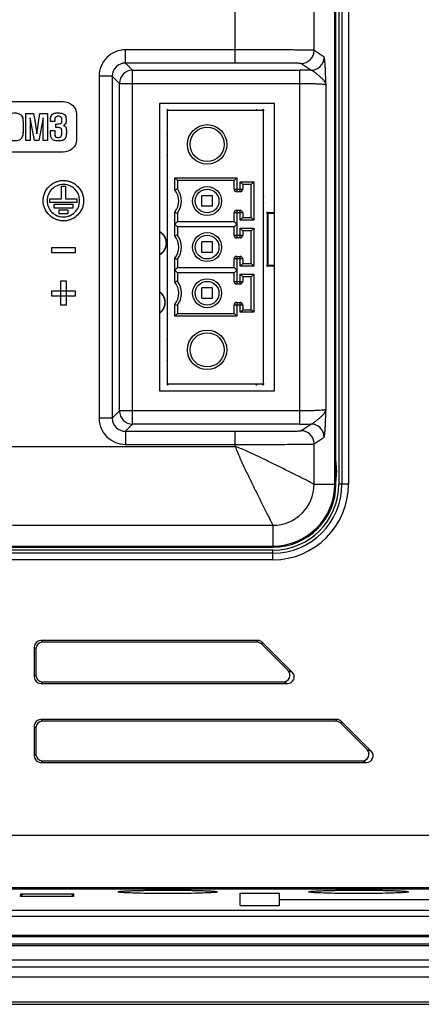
# Model space of a CAD drawing. Header units: millimetres. Extents: x 0 to 1189, y 0 to 841.
# Tile 21 of 29: x 1031 to 1062, y 362 to 437. Entities that reach past the tile are written whole.
import ezdxf

# ---------------------------------------------------------------- set-up
doc = ezdxf.new("R2010")
doc.units = ezdxf.units.MM
doc.header["$LTSCALE"] = 65.395
doc.layers.add('11_COMPONENTS', color=7, linetype='CONTINUOUS')

msp = doc.modelspace()

# ---------------------------------------------------------------- linework, layer by layer
at = {"layer": '11_COMPONENTS', "color": 7, "linetype": 'Continuous'}
for p, q in [((1054.979, 401.335), (1054.979, 539.335)), ((1055.066, 401.335), (1055.066, 539.335)), ((1055.279, 539.335), (1055.279, 401.335)), ((1055.516, 539.335), (1055.516, 401.335)), ((1056.015, 539.335), (1056.015, 401.335)), ((1047.409, 433.316), (1047.409, 439.202)), ((1053.401, 434.272), (1053.401, 438.315)), ((1047.409, 434.315), (1039.072, 434.315)), ((1039.072, 433.316), (1039.072, 434.315)), ((1054.163, 433.764), (1053.401, 434.272)), ((1047.409, 433.316), (1039.072, 433.316)), ((1039.072, 433.316), (1039.619, 432.768)), ((1053.165, 432.764), (1052.402, 433.272)), ((1038.073, 432.316), (1037.074, 432.316)), ((1037.074, 432.316), (1037.074, 406.353)), ((1038.073, 432.316), (1038.62, 431.769)), ((1038.073, 432.316), (1038.073, 406.353)), ((1039.619, 432.768), (1052.31, 432.768)), ((1039.619, 405.901), (1039.619, 432.768)), ((1052.31, 405.901), (1052.31, 432.768)), ((1038.62, 431.769), (1052.31, 431.769)), ((1038.62, 406.9), (1038.62, 431.769)), ((1054.308, 407), (1054.308, 431.67)), ((1028.856, 430.381), (1034.334, 430.381)), ((1050.404, 430.235), (1041.654, 430.235)), ((1041.654, 430.235), (1041.654, 408.435)), ((1050.404, 408.435), (1050.404, 430.235)), ((1031.515, 429.484), (1032.103, 429.484)), ((1031.515, 427.439), (1031.515, 429.484)), ((1032.175, 427.439), (1031.844, 429.153)), ((1031.844, 429.153), (1031.844, 427.439)), ((1032.103, 429.484), (1032.192, 428.965)), ((1032.335, 427.938), (1032.575, 429.484)), ((1032.824, 429.153), (1032.5, 427.439)), ((1032.575, 429.484), (1033.153, 429.484)), ((1032.824, 427.439), (1032.824, 429.153)), ((1033.153, 429.484), (1033.153, 427.439)), ((1035.363, 429.454), (1035.363, 427.469)), ((1042.279, 429.735), (1049.529, 429.735)), ((1042.279, 408.935), (1042.279, 429.735)), ((1049.529, 429.735), (1049.529, 408.935)), ((1031.296, 428.852), (1031.296, 428.097)), ((1032.192, 428.965), (1032.335, 427.938)), ((1033.389, 428.868), (1033.389, 429.045)), ((1033.71, 428.868), (1033.389, 428.868)), ((1033.71, 429.035), (1033.71, 428.868)), ((1033.776, 428.683), (1033.804, 428.683)), ((1033.776, 428.422), (1033.776, 428.683)), ((1034.253, 428.918), (1034.253, 429.033)), ((1033.389, 428.184), (1033.71, 428.184)), ((1033.389, 428.024), (1033.389, 428.184)), ((1033.71, 428.184), (1033.71, 427.916)), ((1034.253, 427.996), (1034.253, 428.137)), ((1034.589, 428.086), (1034.589, 428.051)), ((1031.844, 427.439), (1031.515, 427.439)), ((1032.5, 427.439), (1032.175, 427.439)), ((1033.153, 427.439), (1032.824, 427.439)), ((1034.334, 426.543), (1028.856, 426.543)), ((1034.224, 423.975), (1034.524, 423.975)), ((1034.224, 423.013), (1034.224, 423.975)), ((1034.524, 423.975), (1034.524, 423.013)), ((1042.829, 424.585), (1047.529, 424.585)), ((1042.829, 423.683), (1042.829, 424.585)), ((1042.829, 424.585), (1043.029, 424.385)), ((1047.329, 424.385), (1043.029, 424.385)), ((1043.029, 424.385), (1043.029, 423.751)), ((1047.529, 424.585), (1047.329, 424.385)), ((1047.329, 423.735), (1047.329, 424.385)), ((1047.529, 424.585), (1047.529, 423.535)), ((1047.779, 424.285), (1048.829, 424.285)), ((1047.779, 423.535), (1047.779, 424.285)), ((1047.779, 424.285), (1047.979, 424.085)), ((1048.629, 424.085), (1047.979, 424.085)), ((1047.979, 424.085), (1047.979, 423.735)), ((1048.829, 424.285), (1048.629, 424.085)), ((1048.629, 421.585), (1048.629, 424.085)), ((1048.829, 424.285), (1048.829, 421.385)), ((1045.679, 423.235), (1044.879, 423.235)), ((1044.879, 422.435), (1044.879, 423.235)), ((1045.679, 422.435), (1045.679, 423.235)), ((1047.329, 423.735), (1047.979, 423.735)), ((1047.779, 423.535), (1047.529, 423.535)), ((1033.321, 423.013), (1034.224, 423.013)), ((1033.321, 422.713), (1033.321, 423.013)), ((1035.375, 422.713), (1033.321, 422.713)), ((1033.664, 422.596), (1035.074, 422.596)), ((1033.664, 422.296), (1033.664, 422.596)), ((1034.524, 423.013), (1035.375, 423.013)), ((1035.074, 422.596), (1035.074, 422.296)), ((1035.375, 423.013), (1035.375, 422.713)), ((1045.679, 422.435), (1044.879, 422.435)), ((1035.074, 422.296), (1033.664, 422.296)), ((1034.033, 422.176), (1034.706, 422.176)), ((1034.033, 421.876), (1034.033, 422.176)), ((1034.706, 421.876), (1034.033, 421.876)), ((1034.706, 422.176), (1034.706, 421.876)), ((1042.829, 420.183), (1042.829, 421.986)), ((1043.029, 421.918), (1043.029, 421.285)), ((1047.979, 421.935), (1047.329, 421.935)), ((1047.329, 421.285), (1047.329, 421.935)), ((1047.529, 422.135), (1047.779, 422.135)), ((1047.529, 422.135), (1047.529, 420.035)), ((1047.779, 421.385), (1047.779, 422.135)), ((1047.979, 421.935), (1047.979, 421.585)), ((1042.829, 421.085), (1043.029, 421.285)), ((1042.829, 421.085), (1043.029, 420.885)), ((1043.029, 421.285), (1047.329, 421.285)), ((1047.529, 421.085), (1047.329, 421.285)), ((1047.529, 421.085), (1047.329, 420.885)), ((1047.779, 421.385), (1047.979, 421.585)), ((1048.829, 421.385), (1047.779, 421.385)), ((1047.979, 421.585), (1048.629, 421.585)), ((1048.829, 421.385), (1048.629, 421.585)), ((1047.329, 420.885), (1043.029, 420.885)), ((1043.029, 420.885), (1043.029, 420.251)), ((1047.329, 420.235), (1047.329, 420.885)), ((1047.329, 420.235), (1047.979, 420.235)), ((1047.779, 420.785), (1048.829, 420.785)), ((1047.779, 420.035), (1047.779, 420.785)), ((1047.779, 420.785), (1047.979, 420.585)), ((1048.629, 420.585), (1047.979, 420.585)), ((1047.979, 420.585), (1047.979, 420.235)), ((1048.829, 420.785), (1048.629, 420.585)), ((1048.629, 418.085), (1048.629, 420.585)), ((1048.829, 420.785), (1048.829, 417.885)), ((1045.679, 419.735), (1044.879, 419.735)), ((1044.879, 418.935), (1044.879, 419.735)), ((1045.679, 418.935), (1045.679, 419.735)), ((1047.779, 420.035), (1047.529, 420.035)), ((1033.479, 419.308), (1035.244, 419.308)), ((1033.479, 418.908), (1033.479, 419.308)), ((1035.244, 418.908), (1033.479, 418.908)), ((1035.244, 419.308), (1035.244, 418.908)), ((1045.679, 418.935), (1044.879, 418.935)), ((1042.829, 416.683), (1042.829, 418.486)), ((1043.029, 418.418), (1043.029, 417.785)), ((1047.979, 418.435), (1047.329, 418.435)), ((1047.329, 417.785), (1047.329, 418.435)), ((1047.529, 418.635), (1047.779, 418.635)), ((1047.529, 418.635), (1047.529, 416.535)), ((1047.779, 417.885), (1047.779, 418.635)), ((1047.779, 417.885), (1047.979, 418.085)), ((1047.979, 418.435), (1047.979, 418.085)), ((1047.979, 418.085), (1048.629, 418.085)), ((1048.829, 417.885), (1048.629, 418.085)), ((1042.829, 417.585), (1043.029, 417.785)), ((1042.829, 417.585), (1043.029, 417.385)), ((1043.029, 417.785), (1047.329, 417.785)), ((1047.329, 417.385), (1043.029, 417.385)), ((1043.029, 417.385), (1043.029, 416.751)), ((1047.529, 417.585), (1047.329, 417.785)), ((1047.529, 417.585), (1047.329, 417.385)), ((1047.329, 416.735), (1047.329, 417.385)), ((1048.829, 417.885), (1047.779, 417.885)), ((1047.779, 417.285), (1048.829, 417.285)), ((1047.779, 416.535), (1047.779, 417.285)), ((1047.779, 417.285), (1047.979, 417.085)), ((1048.829, 417.285), (1048.629, 417.085)), ((1048.829, 417.285), (1048.829, 414.385)), ((1034.169, 416.773), (1034.569, 416.773)), ((1034.169, 414.93), (1034.169, 416.773)), ((1034.569, 416.773), (1034.569, 414.93)), ((1047.329, 416.735), (1047.979, 416.735)), ((1047.779, 416.535), (1047.529, 416.535)), ((1048.629, 417.085), (1047.979, 417.085)), ((1047.979, 417.085), (1047.979, 416.735)), ((1048.629, 414.585), (1048.629, 417.085)), ((1033.484, 416.014), (1035.254, 416.014)), ((1033.484, 415.614), (1033.484, 416.014)), ((1035.254, 416.014), (1035.254, 415.614)), ((1045.679, 416.235), (1044.879, 416.235)), ((1044.879, 415.435), (1044.879, 416.235)), ((1045.679, 415.435), (1045.679, 416.235)), ((1035.254, 415.614), (1033.484, 415.614)), ((1042.829, 414.085), (1042.829, 414.986)), ((1045.679, 415.435), (1044.879, 415.435)), ((1047.529, 415.135), (1047.779, 415.135)), ((1047.529, 415.135), (1047.529, 414.085)), ((1047.779, 414.385), (1047.779, 415.135)), ((1034.569, 414.93), (1034.169, 414.93)), ((1042.829, 414.085), (1043.029, 414.285)), ((1043.029, 414.918), (1043.029, 414.285)), ((1043.029, 414.285), (1047.329, 414.285)), ((1047.979, 414.935), (1047.329, 414.935)), ((1047.329, 414.285), (1047.329, 414.935)), ((1047.529, 414.085), (1047.329, 414.285)), ((1047.779, 414.385), (1047.979, 414.585)), ((1048.829, 414.385), (1047.779, 414.385)), ((1047.979, 414.935), (1047.979, 414.585)), ((1047.979, 414.585), (1048.629, 414.585)), ((1048.829, 414.385), (1048.629, 414.585)), ((1047.529, 414.085), (1042.829, 414.085)), ((1041.654, 408.435), (1050.404, 408.435)), ((1049.529, 408.935), (1042.279, 408.935)), ((1038.073, 406.353), (1038.62, 406.9)), ((1052.31, 406.9), (1038.62, 406.9)), ((1038.073, 406.353), (1037.074, 406.353)), ((1039.072, 405.354), (1039.619, 405.901)), ((1039.072, 405.354), (1047.409, 405.354)), ((1039.072, 405.354), (1039.072, 404.354)), ((1052.31, 405.901), (1039.619, 405.901)), ((1047.409, 404.205), (1047.409, 405.354)), ((1052.402, 405.397), (1053.165, 405.905)), ((1053.401, 404.398), (1054.163, 404.906)), ((1029.735, 404.205), (1047.409, 404.205)), ((1039.072, 404.354), (1047.409, 404.354)), ((1053.401, 401.335), (1053.401, 404.398)), ((1053.401, 401.335), (1055.066, 401.335)), ((1056.015, 401.335), (1055.279, 401.335)), ((1030.501, 398.213), (1050.279, 398.213)), ((1050.279, 398.213), (1050.279, 396.547)), ((1027.648, 396.635), (1050.279, 396.635)), ((1028.234, 396.547), (1050.279, 396.547)), ((1050.279, 396.335), (1028.709, 396.335)), ((1050.279, 395.598), (1050.279, 396.335)), ((1050.279, 396.098), (1028.914, 396.098)), ((1050.279, 395.598), (1028.914, 395.598)), ((1032.279, 388.835), (1032.148, 388.966)), ((1032.148, 388.966), (1032.148, 386.703)), ((1032.279, 388.835), (1032.279, 386.834)), ((1049.126, 389.466), (1032.647, 389.466)), ((1032.778, 389.335), (1032.647, 389.466)), ((1049.072, 389.335), (1032.778, 389.335)), ((1049.072, 389.335), (1049.126, 389.466)), ((1049.425, 389.189), (1049.479, 389.32)), ((1051.426, 387.187), (1049.425, 389.189)), ((1051.743, 387.056), (1049.479, 389.32)), ((1032.279, 386.834), (1032.148, 386.703)), ((1051.426, 387.187), (1051.743, 387.056)), ((1032.778, 386.335), (1032.647, 386.204)), ((1032.647, 386.204), (1051.39, 386.204)), ((1032.778, 386.335), (1051.073, 386.335)), ((1051.073, 386.335), (1051.39, 386.204)), ((1032.279, 382.835), (1032.148, 382.966)), ((1032.148, 382.966), (1032.148, 380.703)), ((1032.279, 382.835), (1032.279, 380.834)), ((1055.126, 383.466), (1032.647, 383.466)), ((1032.778, 383.335), (1032.647, 383.466)), ((1055.072, 383.335), (1032.778, 383.335)), ((1055.072, 383.335), (1055.126, 383.466)), ((1055.425, 383.189), (1055.479, 383.32)), ((1057.426, 381.187), (1055.425, 383.189)), ((1057.743, 381.056), (1055.479, 383.32)), ((1032.279, 380.834), (1032.148, 380.703)), ((1057.426, 381.187), (1057.743, 381.056)), ((1032.778, 380.335), (1032.647, 380.204)), ((1032.647, 380.204), (1057.39, 380.204)), ((1032.778, 380.335), (1057.073, 380.335)), ((1057.073, 380.335), (1057.39, 380.204)), ((831.639, 374.696), (1076.919, 374.696)), ((831.547, 370.606), (1077.011, 370.606)), ((831.564, 370.624), (1076.993, 370.624)), ((831.639, 370.699), (1076.919, 370.699)), ((1031.116, 370.029), (1031.126, 370.218)), ((1031.305, 370.218), (1031.116, 370.029)), ((1031.126, 370.218), (1035.132, 370.218)), ((1034.952, 370.218), (1035.142, 370.029)), ((1035.132, 370.218), (1035.142, 370.029)), ((1038.74, 370.424), (1038.769, 370.427)), ((1038.769, 370.427), (1038.803, 370.43)), ((1038.803, 370.43), (1038.84, 370.433)), ((1038.84, 370.433), (1038.88, 370.437)), ((1038.88, 370.437), (1038.924, 370.44)), ((1038.924, 370.44), (1038.972, 370.443)), ((1038.972, 370.443), (1039.051, 370.448)), ((1039.051, 370.448), (1039.137, 370.453)), ((1039.137, 370.453), (1039.232, 370.458)), ((1039.232, 370.458), (1039.371, 370.464)), ((1039.371, 370.464), (1039.525, 370.47)), ((1039.525, 370.47), (1039.694, 370.476)), ((1039.694, 370.476), (1039.879, 370.482)), ((1039.879, 370.482), (1040.081, 370.487)), ((1040.081, 370.487), (1040.302, 370.492)), ((1040.302, 370.492), (1040.542, 370.497)), ((1040.542, 370.497), (1040.798, 370.501)), ((1040.798, 370.501), (1041.069, 370.505)), ((1041.069, 370.505), (1041.349, 370.508)), ((1041.349, 370.508), (1041.635, 370.51)), ((1041.635, 370.51), (1041.922, 370.511)), ((1041.922, 370.511), (1042.206, 370.512)), ((1042.206, 370.512), (1042.482, 370.512)), ((1042.482, 370.512), (1042.749, 370.511)), ((1042.749, 370.511), (1043.005, 370.509)), ((1043.005, 370.509), (1043.252, 370.507)), ((1043.252, 370.507), (1043.489, 370.505)), ((1043.489, 370.505), (1043.716, 370.502)), ((1043.716, 370.502), (1043.933, 370.499)), ((1043.933, 370.499), (1044.14, 370.495)), ((1044.14, 370.495), (1044.338, 370.49)), ((1044.338, 370.49), (1044.525, 370.486)), ((1044.525, 370.486), (1044.702, 370.481)), ((1044.702, 370.481), (1044.868, 370.476)), ((1044.868, 370.476), (1045.022, 370.47)), ((1045.022, 370.47), (1045.164, 370.465)), ((1045.164, 370.465), (1045.295, 370.459)), ((1045.295, 370.459), (1045.385, 370.455)), ((1045.385, 370.455), (1045.468, 370.45)), ((1045.468, 370.45), (1045.544, 370.446)), ((1045.544, 370.446), (1045.613, 370.441)), ((1045.613, 370.441), (1045.656, 370.438)), ((1045.656, 370.438), (1045.695, 370.435)), ((1045.695, 370.435), (1045.731, 370.432)), ((1045.731, 370.432), (1045.764, 370.429)), ((1045.764, 370.429), (1045.794, 370.427)), ((1047.779, 370.277), (1050.779, 370.277)), ((1047.779, 369.335), (1047.779, 370.277)), ((1050.779, 369.335), (1050.779, 370.277)), ((1053.24, 370.424), (1053.269, 370.427)), ((1053.269, 370.427), (1053.303, 370.43)), ((1053.303, 370.43), (1053.34, 370.433)), ((1053.34, 370.433), (1053.38, 370.437)), ((1053.38, 370.437), (1053.424, 370.44)), ((1053.424, 370.44), (1053.472, 370.443)), ((1053.472, 370.443), (1053.551, 370.448)), ((1053.551, 370.448), (1053.637, 370.453)), ((1053.637, 370.453), (1053.732, 370.458)), ((1053.732, 370.458), (1053.871, 370.464)), ((1053.871, 370.464), (1054.025, 370.47)), ((1054.025, 370.47), (1054.194, 370.476)), ((1054.194, 370.476), (1054.379, 370.482)), ((1054.379, 370.482), (1054.581, 370.487)), ((1054.581, 370.487), (1054.802, 370.492)), ((1054.802, 370.492), (1055.042, 370.497)), ((1055.042, 370.497), (1055.298, 370.501)), ((1055.298, 370.501), (1055.569, 370.505)), ((1055.569, 370.505), (1055.849, 370.508)), ((1055.849, 370.508), (1056.135, 370.51)), ((1056.135, 370.51), (1056.422, 370.511)), ((1056.422, 370.511), (1056.706, 370.512)), ((1056.706, 370.512), (1056.982, 370.512)), ((1056.982, 370.512), (1057.249, 370.511)), ((1057.249, 370.511), (1057.505, 370.509)), ((1057.505, 370.509), (1057.752, 370.507)), ((1057.752, 370.507), (1057.989, 370.505)), ((1057.989, 370.505), (1058.216, 370.502)), ((1058.216, 370.502), (1058.433, 370.499)), ((1058.433, 370.499), (1058.64, 370.495)), ((1058.64, 370.495), (1058.838, 370.49)), ((1058.838, 370.49), (1059.025, 370.486)), ((1059.025, 370.486), (1059.202, 370.481)), ((1059.202, 370.481), (1059.368, 370.476)), ((1059.368, 370.476), (1059.522, 370.47)), ((1059.522, 370.47), (1059.664, 370.465)), ((1059.664, 370.465), (1059.795, 370.459)), ((1059.795, 370.459), (1059.885, 370.455)), ((1059.885, 370.455), (1059.968, 370.45)), ((1059.968, 370.45), (1060.044, 370.446)), ((1060.044, 370.446), (1060.113, 370.441)), ((1060.113, 370.441), (1060.156, 370.438)), ((1060.156, 370.438), (1060.195, 370.435)), ((1060.195, 370.435), (1060.231, 370.432)), ((1060.231, 370.432), (1060.264, 370.429)), ((1060.264, 370.429), (1060.294, 370.427)), ((1035.142, 370.029), (1031.116, 370.029)), ((1047.779, 369.335), (1050.779, 369.335)), ((1050.779, 369.8), (1077.817, 369.8)), ((825.679, 368.989), (1082.879, 368.989)), ((825.679, 368.528), (1082.879, 368.528)), ((825.679, 367.083), (1082.879, 367.083)), ((825.679, 366.997), (1082.879, 366.997)), ((825.679, 366.433), (1082.879, 366.433)), ((825.679, 366.299), (1082.879, 366.299)), ((825.679, 365.215), (1082.879, 365.215)), ((825.679, 364.696), (1082.879, 364.696)), ((825.679, 363.935), (1082.879, 363.935)), ((817.285, 362.042), (1090.272, 362.042)), ((817.285, 361.842), (1090.272, 361.842))]:
    msp.add_line(p, q, dxfattribs=at)
at = {"layer": '11_COMPONENTS', "color": 7, "linetype": 'Continuous', "const_width": 0.149}
for points in [[(1050.404, 421.935), (1049.879, 421.935)], [(1049.879, 421.935), (1049.879, 417.935)], [(1049.879, 417.935), (1050.404, 417.935)]]:
    msp.add_lwpolyline(points, dxfattribs=at)
at = {"layer": '11_COMPONENTS', "color": 7, "linetype": 'Continuous', "const_width": 0.119}
for points in [[(1041.654, 418.755, 0.596527), (1041.654, 420.515)], [(1041.654, 414.317, 0.519363), (1041.654, 415.953)]]:
    msp.add_lwpolyline(points, format="xyb", dxfattribs=at)
at = {"layer": '11_COMPONENTS', "color": 7, "linetype": 'Continuous'}
for points in [[(1038.647, 370.412), (1038.648, 370.412), (1038.651, 370.413), (1038.655, 370.413), (1038.66, 370.414), (1038.666, 370.415), (1038.674, 370.416), (1038.682, 370.417), (1038.692, 370.419), (1038.702, 370.42), (1038.714, 370.421), (1038.726, 370.423), (1038.74, 370.424)], [(1045.794, 370.427), (1045.821, 370.424), (1045.833, 370.423), (1045.845, 370.421), (1045.855, 370.42), (1045.865, 370.419), (1045.874, 370.418), (1045.882, 370.417), (1045.889, 370.416), (1045.896, 370.415), (1045.901, 370.414), (1045.905, 370.413), (1045.908, 370.413), (1045.909, 370.412)], [(1053.147, 370.412), (1053.148, 370.412), (1053.151, 370.413), (1053.155, 370.413), (1053.16, 370.414), (1053.166, 370.415), (1053.174, 370.416), (1053.182, 370.417), (1053.192, 370.419), (1053.202, 370.42), (1053.214, 370.421), (1053.226, 370.423), (1053.24, 370.424)], [(1060.294, 370.427), (1060.321, 370.424), (1060.333, 370.423), (1060.345, 370.421), (1060.355, 370.42), (1060.365, 370.419), (1060.374, 370.418), (1060.382, 370.417), (1060.389, 370.416), (1060.396, 370.415), (1060.401, 370.414), (1060.405, 370.413), (1060.408, 370.413), (1060.409, 370.412)]]:
    msp.add_lwpolyline(points, dxfattribs=at)
for centre, radius in [((1045.279, 427.135), 1.5), ((1045.279, 427.135), 1.3), ((1045.279, 422.835), 1.1), ((1045.279, 422.835), 0.9), ((1049.879, 421.935), 0.0625), ((1045.279, 419.335), 1.1), ((1045.279, 419.335), 0.9), ((1049.879, 417.935), 0.0625), ((1045.279, 415.835), 1.1), ((1045.279, 415.835), 0.9), ((1045.279, 411.535), 1.5), ((1045.279, 411.535), 1.3)]:
    msp.add_circle(centre, radius, dxfattribs=at)
for centre, radius, start, end in [((1039.072, 432.317), 1.998, 89.98712, 180.01288), ((1052.399, 434.274), 1.001, 270.14718, 359.8995), ((1053.162, 433.765), 1.001, 270.14734, 359.89938), ((1039.07, 432.318), 0.998, 89.89171, 180.10829), ((1039.621, 431.768), 1.001, 90.0838, 179.9162), ((1052.313, 349.115), 83.654, 89.41652, 90.00167), ((1042.279, 429.735), 0.05, 0.96257, 269.99997), ((1049.029, 429.735), 0.05, 0.96257, 180), ((1049.529, 429.735), 0.05, 269.99997, 180), ((1042.279, 427.935), 0.05, 90.00003, 269.99997), ((1042.279, 426.335), 0.05, 90.00003, 269.99997), ((1045.791, 415.296), 8.895, 108.09434, 109.45505), ((1041.779, 422.835), 1.35, 321.05756, 38.94244), ((1041.779, 422.835), 1.55, 323.75068, 36.24932), ((1047.529, 423.735), 0.2, 180, 270), ((1047.779, 423.735), 0.2, 270, 360), ((1049.529, 423.18), 0.05, 269.99997, 90.00003), ((1049.529, 422.68), 0.05, 269.99997, 90.00003), ((1045.811, 430.432), 8.957, 250.54967, 251.90094), ((1047.529, 421.935), 0.2, 90, 180), ((1047.779, 421.935), 0.2, 0, 90), ((1045.791, 411.796), 8.895, 108.09434, 109.45505), ((1041.779, 419.335), 1.35, 321.05756, 38.94244), ((1041.779, 419.335), 1.55, 323.75068, 36.24932), ((1047.529, 420.235), 0.2, 180, 270), ((1047.779, 420.235), 0.2, 270, 360), ((1045.811, 426.932), 8.957, 250.54967, 251.90094), ((1047.529, 418.435), 0.2, 90, 180), ((1047.779, 418.435), 0.2, 0, 90), ((1045.791, 408.296), 8.895, 108.09434, 109.45505), ((1041.779, 415.835), 1.35, 321.05756, 38.94244), ((1041.779, 415.835), 1.55, 323.75068, 36.24932), ((1047.529, 416.735), 0.2, 180, 270), ((1047.779, 416.735), 0.2, 270, 360), ((1045.811, 423.432), 8.957, 250.54967, 251.90094), ((1047.529, 414.935), 0.2, 90, 180), ((1047.779, 414.935), 0.2, 0, 90), ((1042.279, 412.335), 0.05, 90.00003, 269.99997), ((1042.279, 410.735), 0.05, 90.00003, 269.99997), ((1042.279, 408.935), 0.05, 90.00003, 0.96257), ((1049.529, 408.935), 0.05, 180, 90.00003), ((1049.029, 408.935), 0.05, 180, 0.96257), ((1039.621, 406.902), 1.001, 180.0827, 269.9173), ((1039.072, 406.353), 1.998, 179.98597, 270.01403), ((1039.07, 406.351), 0.998, 179.89171, 270.10829), ((1052.322, 487.752), 81.85, 269.99189, 270.58993), ((1052.399, 404.396), 1.001, 0.10061, 89.8527), ((1053.162, 404.904), 1.001, 0.10066, 89.85283), ((1049.779, 402.335), 5.339, 352.09801, 7.90194), ((1050.279, 401.335), 5.737, 270, 0), ((1050.279, 401.335), 5.237, 270, 0), ((1050.279, 401.335), 5, 270, 0), ((1050.279, 401.335), 4.787, 270, 0), ((1050.279, 401.335), 4.7, 270, 0), ((1050.276, 401.338), 3.125, 270.05636, 359.94364)]:
    msp.add_arc(centre, radius, start, end, dxfattribs=at)
for centre, major_axis, ratio, start_param, end_param in [((1032.648, 388.965), (0.355, -0.355), 0.997265, 2.357564, 3.925621), ((1032.779, 388.834), (0.355, -0.355), 0.997265, 2.357564, 3.925621), ((1049.071, 388.834), (-0.192, -0.463), 0.998395, 2.749461, 3.533724), ((1049.126, 388.965), (0.192, 0.463), 0.998395, -0.392131, 0.392131), ((1032.648, 386.704), (0.355, 0.355), 0.997265, 2.357564, 3.925621), ((1032.779, 386.835), (0.355, 0.355), 0.997265, 2.357564, 3.925621), ((1051.07, 386.835), (-0.466, 0.193), 0.990752, 1.966791, 4.316394), ((1051.386, 386.704), (0.466, -0.193), 0.990752, -1.174802, 1.174802), ((1032.648, 382.965), (0.355, -0.355), 0.997265, 2.357564, 3.925621), ((1032.779, 382.834), (0.355, -0.355), 0.997265, 2.357564, 3.925621), ((1055.071, 382.834), (-0.192, -0.463), 0.998395, 2.749461, 3.533724), ((1055.126, 382.965), (0.192, 0.463), 0.998395, -0.392131, 0.392131), ((1032.648, 380.704), (0.355, 0.355), 0.997265, 2.357564, 3.925621), ((1032.779, 380.835), (0.355, 0.355), 0.997265, 2.357564, 3.925621), ((1057.07, 380.835), (-0.466, 0.193), 0.990752, 1.966791, 4.316394), ((1057.386, 380.704), (0.466, -0.193), 0.990752, -1.174802, 1.174802)]:
    msp.add_ellipse(centre, major_axis=major_axis, ratio=ratio, start_param=start_param, end_param=end_param, dxfattribs=at)
for points, knots in [([(1053.401, 434.272), (1053.384, 434.28), (1053.318, 434.283), (1053.175, 434.292), (1052.934, 434.293), (1052.608, 434.297), (1052.223, 434.301), (1051.662, 434.306), (1050.939, 434.31), (1050.062, 434.313), (1049.179, 434.314), (1048.294, 434.315), (1047.704, 434.315), (1047.409, 434.315)], [0, 0, 0, 0, 0.0092, 0.03205, 0.072741, 0.129342, 0.195191, 0.265294, 0.410198, 0.557129, 0.704623, 0.852289, 1, 1, 1, 1]), ([(1054.308, 431.67), (1054.299, 431.917), (1054.287, 432.28), (1054.267, 432.749), (1054.251, 433.06), (1054.233, 433.328), (1054.215, 433.517), (1054.2, 433.636), (1054.189, 433.698), (1054.178, 433.737), (1054.17, 433.759), (1054.163, 433.764)], [0, 0, 0, 0, 0.353003, 0.518177, 0.668684, 0.798297, 0.900486, 0.93934, 0.969127, 0.989335, 1, 1, 1, 1]), ([(1052.402, 433.272), (1052.388, 433.282), (1052.313, 433.288), (1052.147, 433.299), (1051.88, 433.301), (1051.559, 433.305), (1051.222, 433.308), (1050.764, 433.311), (1050.188, 433.313), (1049.495, 433.314), (1048.8, 433.315), (1048.104, 433.316), (1047.641, 433.316), (1047.409, 433.316)], [0, 0, 0, 0, 0.009841, 0.042985, 0.102589, 0.168504, 0.236331, 0.304987, 0.443366, 0.582324, 0.72149, 0.860733, 1, 1, 1, 1]), ([(1054.308, 431.67), (1054.293, 431.778), (1054.198, 431.941), (1054.024, 432.125), (1053.855, 432.278), (1053.672, 432.431), (1053.491, 432.578), (1053.33, 432.698), (1053.217, 432.759), (1053.165, 432.764)], [0, 0, 0, 0, 0.202471, 0.329429, 0.47205, 0.623303, 0.772147, 0.903048, 1, 1, 1, 1]), ([(1052.31, 431.769), (1052.558, 431.769), (1052.917, 431.766), (1053.376, 431.754), (1053.671, 431.742), (1053.917, 431.728), (1054.088, 431.713), (1054.193, 431.7), (1054.247, 431.691), (1054.283, 431.682), (1054.303, 431.675), (1054.308, 431.67)], [0, 0, 0, 0, 0.370026, 0.538364, 0.687389, 0.811804, 0.907226, 0.943002, 0.970428, 0.989363, 1, 1, 1, 1]), ([(1034.334, 430.381), (1034.593, 430.381), (1035.117, 430.207), (1035.363, 429.695), (1035.363, 429.454)], [0, 0, 0, 0, 0.518669, 1, 1, 1, 1]), ([(1030.069, 428.852), (1030.069, 428.937), (1030.077, 429.088), (1030.154, 429.321), (1030.322, 429.465), (1030.514, 429.518), (1030.682, 429.531), (1030.849, 429.519), (1031.04, 429.464), (1031.209, 429.322), (1031.285, 429.088), (1031.296, 428.936), (1031.296, 428.852)], [0, 0, 0, 0, 0.12142, 0.21637, 0.34397, 0.416543, 0.500598, 0.583367, 0.655326, 0.783515, 0.879128, 1, 1, 1, 1]), ([(1031.202, 429.292), (1031.219, 429.264), (1031.283, 429.127), (1031.296, 428.971), (1031.296, 428.852)], [0, 0, 0, 0, 0.209772, 1, 1, 1, 1]), ([(1033.389, 429.045), (1033.389, 429.124), (1033.399, 429.266), (1033.512, 429.448), (1033.672, 429.503), (1033.817, 429.523), (1033.958, 429.528), (1034.106, 429.523), (1034.274, 429.497), (1034.453, 429.43), (1034.542, 429.267), (1034.571, 429.118), (1034.575, 429.023), (1034.575, 428.967), (1034.575, 428.959)], [0, 0, 0, 0, 0.128108, 0.226091, 0.325334, 0.389452, 0.464753, 0.55318, 0.627831, 0.741822, 0.845768, 0.910592, 0.986877, 1, 1, 1, 1]), ([(1033.389, 429.045), (1033.389, 429.088), (1033.395, 429.224), (1033.449, 429.371), (1033.524, 429.43)], [0, 0, 0, 0, 0.308945, 1, 1, 1, 1]), ([(1034.253, 429.033), (1034.253, 429.095), (1034.22, 429.198), (1034.1, 429.266), (1033.982, 429.277), (1033.863, 429.267), (1033.728, 429.204), (1033.71, 429.095), (1033.71, 429.035)], [0, 0, 0, 0, 0.226948, 0.345354, 0.485781, 0.655619, 0.781145, 1, 1, 1, 1]), ([(1034.14, 428.375), (1034.122, 428.384), (1034.004, 428.422), (1033.879, 428.422), (1033.776, 428.422)], [0, 0, 0, 0, 0.164618, 1, 1, 1, 1]), ([(1034.253, 428.137), (1034.253, 428.188), (1034.244, 428.284), (1034.141, 428.392), (1033.973, 428.416), (1033.852, 428.422), (1033.776, 428.422)], [0, 0, 0, 0, 0.235447, 0.426215, 0.646028, 1, 1, 1, 1]), ([(1033.804, 428.683), (1033.845, 428.683), (1033.96, 428.687), (1034.081, 428.684), (1034.15, 428.713)], [0, 0, 0, 0, 0.356373, 1, 1, 1, 1]), ([(1034.15, 428.713), (1034.2, 428.734), (1034.25, 428.815), (1034.253, 428.893), (1034.253, 428.918)], [0, 0, 0, 0, 0.687911, 1, 1, 1, 1]), ([(1034.575, 428.959), (1034.574, 428.919), (1034.569, 428.842), (1034.541, 428.731), (1034.47, 428.635), (1034.402, 428.589), (1034.363, 428.567)], [0, 0, 0, 0, 0.257684, 0.485468, 0.721214, 1, 1, 1, 1]), ([(1034.363, 428.567), (1034.388, 428.559), (1034.467, 428.528), (1034.539, 428.464), (1034.561, 428.408)], [0, 0, 0, 0, 0.295328, 1, 1, 1, 1]), ([(1034.575, 428.959), (1034.574, 428.941), (1034.573, 428.901), (1034.565, 428.825), (1034.551, 428.767), (1034.535, 428.735)], [0, 0, 0, 0, 0.234471, 0.531014, 1, 1, 1, 1]), ([(1034.561, 428.408), (1034.567, 428.392), (1034.59, 428.286), (1034.589, 428.177), (1034.589, 428.086)], [0, 0, 0, 0, 0.153155, 1, 1, 1, 1]), ([(1031.296, 428.097), (1031.295, 428.009), (1031.284, 427.852), (1031.211, 427.61), (1031.042, 427.463), (1030.85, 427.408), (1030.682, 427.395), (1030.514, 427.408), (1030.321, 427.462), (1030.153, 427.61), (1030.079, 427.851), (1030.069, 428.008), (1030.069, 428.097)], [0, 0, 0, 0, 0.124585, 0.220668, 0.347143, 0.417934, 0.499463, 0.581892, 0.653169, 0.779434, 0.87439, 1, 1, 1, 1]), ([(1031.296, 428.097), (1031.296, 428.05), (1031.289, 427.895), (1031.258, 427.734), (1031.202, 427.639)], [0, 0, 0, 0, 0.301221, 1, 1, 1, 1]), ([(1033.995, 427.399), (1033.885, 427.399), (1033.698, 427.41), (1033.499, 427.529), (1033.431, 427.659), (1033.388, 427.811), (1033.389, 427.937), (1033.389, 428.024)], [0, 0, 0, 0, 0.322279, 0.538559, 0.634741, 0.745432, 1, 1, 1, 1]), ([(1033.404, 427.764), (1033.401, 427.781), (1033.39, 427.868), (1033.389, 427.955), (1033.389, 428.024)], [0, 0, 0, 0, 0.202231, 1, 1, 1, 1]), ([(1033.71, 427.916), (1033.71, 427.895), (1033.713, 427.827), (1033.728, 427.755), (1033.757, 427.719)], [0, 0, 0, 0, 0.318569, 1, 1, 1, 1]), ([(1033.71, 427.916), (1033.71, 427.849), (1033.721, 427.674), (1033.903, 427.653), (1033.98, 427.653)], [0, 0, 0, 0, 0.465223, 1, 1, 1, 1]), ([(1033.757, 427.719), (1033.767, 427.708), (1033.831, 427.658), (1033.916, 427.653), (1033.98, 427.653)], [0, 0, 0, 0, 0.192302, 1, 1, 1, 1]), ([(1033.98, 427.653), (1034.064, 427.653), (1034.238, 427.743), (1034.253, 427.918), (1034.253, 427.996)], [0, 0, 0, 0, 0.517047, 1, 1, 1, 1]), ([(1034.589, 428.051), (1034.589, 427.953), (1034.58, 427.786), (1034.491, 427.55), (1034.271, 427.413), (1034.094, 427.399), (1033.995, 427.399)], [0, 0, 0, 0, 0.284666, 0.490064, 0.710226, 1, 1, 1, 1]), ([(1034.253, 428.137), (1034.253, 428.165), (1034.249, 428.254), (1034.196, 428.346), (1034.14, 428.375)], [0, 0, 0, 0, 0.303816, 1, 1, 1, 1]), ([(1034.589, 428.051), (1034.589, 427.998), (1034.583, 427.834), (1034.546, 427.658), (1034.474, 427.569)], [0, 0, 0, 0, 0.315258, 1, 1, 1, 1]), ([(1033.995, 427.399), (1033.963, 427.399), (1033.853, 427.403), (1033.741, 427.418), (1033.668, 427.444)], [0, 0, 0, 0, 0.291232, 1, 1, 1, 1]), ([(1034.474, 427.569), (1034.452, 427.54), (1034.321, 427.421), (1034.132, 427.399), (1033.995, 427.399)], [0, 0, 0, 0, 0.209202, 1, 1, 1, 1]), ([(1035.363, 427.469), (1035.363, 427.229), (1035.117, 426.716), (1034.593, 426.543), (1034.334, 426.543)], [0, 0, 0, 0, 0.481372, 1, 1, 1, 1]), ([(1034.363, 421.326), (1034.26, 421.326), (1034.055, 421.347), (1033.67, 421.467), (1033.25, 421.75), (1032.966, 422.17), (1032.847, 422.555), (1032.815, 422.863), (1032.847, 423.171), (1032.966, 423.556), (1033.25, 423.976), (1033.67, 424.259), (1034.055, 424.379), (1034.26, 424.4), (1034.363, 424.399)], [0, 0, 0, 0, 0.064677, 0.12748, 0.250061, 0.372608, 0.435372, 0.5, 0.564627, 0.627392, 0.749939, 0.872519, 0.935323, 1, 1, 1, 1]), ([(1034.363, 424.099), (1034.28, 424.099), (1034.115, 424.083), (1033.805, 423.987), (1033.467, 423.759), (1033.239, 423.421), (1033.143, 423.111), (1033.118, 422.863), (1033.143, 422.615), (1033.239, 422.305), (1033.467, 421.967), (1033.805, 421.739), (1034.115, 421.643), (1034.28, 421.627), (1034.363, 421.627)], [0, 0, 0, 0, 0.064688, 0.127494, 0.250079, 0.372615, 0.435376, 0.500002, 0.564629, 0.627389, 0.749926, 0.872503, 0.935312, 1, 1, 1, 1]), ([(1034.363, 424.399), (1034.467, 424.399), (1034.672, 424.379), (1035.056, 424.259), (1035.475, 423.976), (1035.758, 423.556), (1035.878, 423.171), (1035.909, 422.863), (1035.878, 422.555), (1035.758, 422.17), (1035.475, 421.75), (1035.056, 421.467), (1034.672, 421.347), (1034.467, 421.326), (1034.363, 421.326)], [0, 0, 0, 0, 0.06461, 0.127362, 0.249905, 0.372501, 0.435315, 0.5, 0.564686, 0.627499, 0.750095, 0.872638, 0.93539, 1, 1, 1, 1]), ([(1034.363, 421.627), (1034.447, 421.627), (1034.611, 421.643), (1034.921, 421.739), (1035.258, 421.967), (1035.485, 422.305), (1035.581, 422.615), (1035.606, 422.863), (1035.581, 423.111), (1035.485, 423.421), (1035.258, 423.759), (1034.921, 423.987), (1034.611, 424.083), (1034.447, 424.099), (1034.363, 424.099)], [0, 0, 0, 0, 0.064608, 0.127351, 0.249872, 0.372466, 0.435292, 0.499998, 0.564703, 0.627529, 0.750124, 0.872652, 0.935393, 1, 1, 1, 1]), ([(1054.308, 407), (1054.303, 406.995), (1054.283, 406.988), (1054.247, 406.978), (1054.193, 406.969), (1054.088, 406.956), (1053.917, 406.942), (1053.671, 406.928), (1053.376, 406.916), (1052.917, 406.904), (1052.558, 406.9), (1052.31, 406.9)], [0, 0, 0, 0, 0.010637, 0.029573, 0.057001, 0.092777, 0.188192, 0.312588, 0.461589, 0.629916, 1, 1, 1, 1]), ([(1053.165, 405.905), (1053.217, 405.911), (1053.33, 405.971), (1053.491, 406.092), (1053.672, 406.238), (1053.855, 406.392), (1054.024, 406.544), (1054.198, 406.728), (1054.293, 406.891), (1054.308, 407)], [0, 0, 0, 0, 0.096955, 0.227832, 0.376647, 0.527902, 0.670493, 0.797494, 1, 1, 1, 1]), ([(1054.163, 404.906), (1054.17, 404.91), (1054.178, 404.932), (1054.189, 404.972), (1054.2, 405.034), (1054.215, 405.152), (1054.233, 405.342), (1054.251, 405.609), (1054.267, 405.921), (1054.287, 406.389), (1054.299, 406.752), (1054.308, 407)], [0, 0, 0, 0, 0.010663, 0.030868, 0.060653, 0.099509, 0.201731, 0.331383, 0.481904, 0.647062, 1, 1, 1, 1]), ([(1047.409, 405.354), (1047.641, 405.354), (1048.104, 405.354), (1048.8, 405.354), (1049.495, 405.355), (1050.188, 405.357), (1050.765, 405.359), (1051.222, 405.362), (1051.559, 405.364), (1051.88, 405.369), (1052.147, 405.371), (1052.313, 405.381), (1052.388, 405.388), (1052.402, 405.397)], [0, 0, 0, 0, 0.139272, 0.27852, 0.417692, 0.556655, 0.695037, 0.763694, 0.831521, 0.897434, 0.957037, 0.990152, 1, 1, 1, 1]), ([(1047.409, 404.354), (1047.704, 404.354), (1048.294, 404.355), (1049.179, 404.355), (1050.062, 404.357), (1050.94, 404.36), (1051.663, 404.364), (1052.224, 404.368), (1052.608, 404.372), (1052.934, 404.376), (1053.175, 404.378), (1053.318, 404.386), (1053.384, 404.39), (1053.401, 404.398)], [0, 0, 0, 0, 0.147718, 0.29539, 0.442891, 0.589827, 0.734733, 0.804833, 0.870675, 0.927268, 0.96796, 0.990801, 1, 1, 1, 1]), ([(1047.409, 404.205), (1047.521, 403.905), (1047.768, 403.313), (1048.176, 402.444), (1048.594, 401.58), (1048.947, 400.865), (1049.228, 400.296), (1049.437, 399.874), (1049.641, 399.462), (1049.836, 399.073), (1049.99, 398.773), (1050.1, 398.565), (1050.165, 398.444), (1050.216, 398.351), (1050.253, 398.284), (1050.272, 398.243), (1050.281, 398.22), (1050.279, 398.213)], [0, 0, 0, 0, 0.144536, 0.289113, 0.43352, 0.577517, 0.649085, 0.720088, 0.789914, 0.856513, 0.916505, 0.941833, 0.962793, 0.978715, 0.98986, 0.996738, 1, 1, 1, 1]), ([(1053.401, 401.335), (1053.394, 401.332), (1053.37, 401.341), (1053.33, 401.361), (1053.263, 401.397), (1053.17, 401.448), (1053.048, 401.514), (1052.84, 401.624), (1052.541, 401.777), (1052.152, 401.972), (1051.74, 402.176), (1051.318, 402.385), (1050.749, 402.666), (1050.034, 403.019), (1049.17, 403.438), (1048.3, 403.845), (1047.709, 404.092), (1047.409, 404.205)], [0, 0, 0, 0, 0.003263, 0.010143, 0.02129, 0.037211, 0.058169, 0.083492, 0.143469, 0.210059, 0.279881, 0.350883, 0.422453, 0.566456, 0.710873, 0.855457, 1, 1, 1, 1]), ([(1038.821, 370.326), (1038.773, 370.33), (1038.693, 370.337), (1038.585, 370.35), (1038.532, 370.361), (1038.492, 370.372), (1038.493, 370.38)], [0, 0, 0, 0, 0.427374, 0.736929, 0.926354, 1, 1, 1, 1]), ([(1038.493, 370.38), (1038.493, 370.389), (1038.532, 370.399), (1038.586, 370.411), (1038.694, 370.423), (1038.774, 370.43), (1038.822, 370.434)], [0, 0, 0, 0, 0.075339, 0.265516, 0.574505, 1, 1, 1, 1]), ([(1045.739, 370.326), (1045.546, 370.311), (1045.081, 370.289), (1043.928, 370.255), (1042.281, 370.242), (1040.633, 370.255), (1039.48, 370.289), (1039.014, 370.311), (1038.821, 370.326)], [0, 0, 0, 0, 0.083789, 0.201803, 0.499779, 0.797875, 0.91603, 1, 1, 1, 1]), ([(1038.822, 370.434), (1039.014, 370.449), (1039.479, 370.471), (1040.631, 370.504), (1042.276, 370.518), (1043.921, 370.505), (1045.074, 370.471), (1045.54, 370.449), (1045.733, 370.434)], [0, 0, 0, 0, 0.083921, 0.201942, 0.499705, 0.797629, 0.915838, 1, 1, 1, 1]), ([(1045.733, 370.434), (1045.781, 370.43), (1045.862, 370.423), (1045.971, 370.411), (1046.025, 370.399), (1046.065, 370.389), (1046.065, 370.38)], [0, 0, 0, 0, 0.425525, 0.734553, 0.924741, 1, 1, 1, 1]), ([(1046.065, 370.38), (1046.065, 370.372), (1046.026, 370.361), (1045.974, 370.35), (1045.866, 370.337), (1045.786, 370.33), (1045.739, 370.326)], [0, 0, 0, 0, 0.073704, 0.263119, 0.572645, 1, 1, 1, 1]), ([(1053.321, 370.326), (1053.273, 370.33), (1053.193, 370.337), (1053.085, 370.35), (1053.032, 370.361), (1052.992, 370.372), (1052.993, 370.38)], [0, 0, 0, 0, 0.427374, 0.736929, 0.926354, 1, 1, 1, 1]), ([(1052.993, 370.38), (1052.993, 370.389), (1053.032, 370.399), (1053.086, 370.411), (1053.194, 370.423), (1053.274, 370.43), (1053.322, 370.434)], [0, 0, 0, 0, 0.075339, 0.265516, 0.574505, 1, 1, 1, 1]), ([(1060.239, 370.326), (1060.046, 370.311), (1059.581, 370.289), (1058.428, 370.255), (1056.781, 370.242), (1055.133, 370.255), (1053.98, 370.289), (1053.514, 370.311), (1053.321, 370.326)], [0, 0, 0, 0, 0.083789, 0.201803, 0.499779, 0.797875, 0.91603, 1, 1, 1, 1]), ([(1053.322, 370.434), (1053.514, 370.449), (1053.979, 370.471), (1055.131, 370.504), (1056.776, 370.518), (1058.421, 370.505), (1059.574, 370.471), (1060.04, 370.449), (1060.233, 370.434)], [0, 0, 0, 0, 0.083921, 0.201942, 0.499705, 0.797629, 0.915838, 1, 1, 1, 1]), ([(1060.233, 370.434), (1060.281, 370.43), (1060.362, 370.423), (1060.471, 370.411), (1060.525, 370.399), (1060.565, 370.389), (1060.565, 370.38)], [0, 0, 0, 0, 0.425525, 0.734553, 0.924741, 1, 1, 1, 1]), ([(1060.565, 370.38), (1060.565, 370.372), (1060.526, 370.361), (1060.474, 370.35), (1060.366, 370.337), (1060.286, 370.33), (1060.239, 370.326)], [0, 0, 0, 0, 0.073704, 0.263119, 0.572645, 1, 1, 1, 1])]:
    msp.add_open_spline(points, degree=3, knots=knots, dxfattribs=at)
for points in [[(1033.762, 429.207), (1033.721, 429.164), (1033.71, 429.095), (1033.71, 429.035)], [(1034.253, 429.033), (1034.253, 429.095), (1034.233, 429.165), (1034.187, 429.207)], [(1034.535, 428.735), (1034.502, 428.662), (1034.433, 428.606), (1034.363, 428.567)], [(1033.484, 427.569), (1033.442, 427.625), (1033.418, 427.695), (1033.404, 427.764)], [(1033.98, 427.653), (1034.064, 427.653), (1034.159, 427.697), (1034.202, 427.769)], [(1034.202, 427.769), (1034.241, 427.836), (1034.253, 427.918), (1034.253, 427.996)], [(1033.668, 427.444), (1033.598, 427.468), (1033.529, 427.51), (1033.484, 427.569)]]:
    msp.add_open_spline(points, degree=3, dxfattribs=at)

doc.saveas('drawing.dxf')
